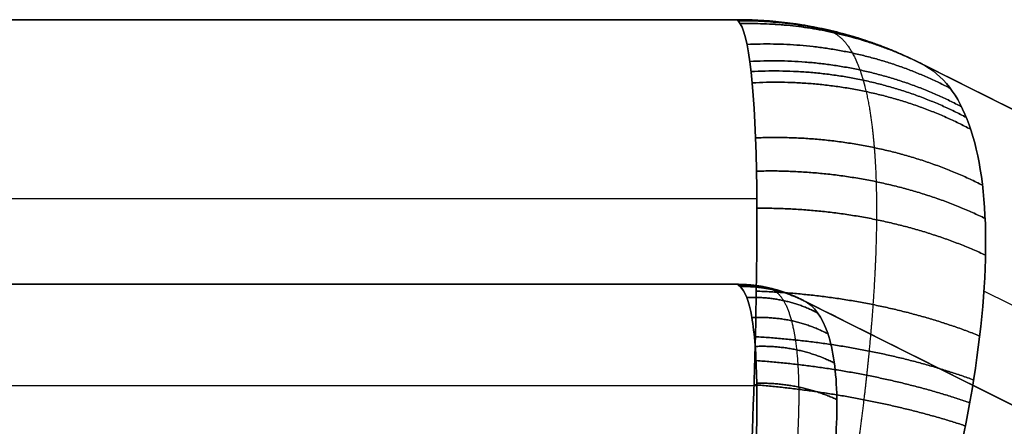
# Model space of a CAD drawing. Header units: millimetres. Extents: x -1645 to 131, y -134 to 129.
# Tile 33 of 256: x -371.16 to -366.32, y 14.21 to 16.21. Entities that reach past the tile are written whole.
import ezdxf

# ---------------------------------------------------------------- set-up
doc = ezdxf.new("R2010")
doc.units = ezdxf.units.MM
doc.layers.add('IGES level 36', color=7, linetype='Continuous', true_color=0xcbd2ee)
doc.layers.add('IGES level 37', color=7, linetype='Continuous', true_color=0xcbd2ee)

msp = doc.modelspace()

# ---------------------------------------------------------------- linework, layer by layer
at = {"layer": 'IGES level 36'}
for centre, radius in [((-367.6298, 14.2121, 12.033), 2), ((-367.6298, 14.2121, 3.033), 2), ((-367.6298, 14.2121, 3.033), 0.7)]:
    msp.add_arc(centre, radius, 63.4349, 90, dxfattribs=at)
at = {"layer": 'IGES level 36', "extrusion": (0, 0, -1)}
for centre, radius in [((367.6298, 14.2121, -12.033), 2), ((367.6298, 14.2121, -7.533), 2), ((367.6298, 14.2121, -12.033), 0.7), ((367.6298, 14.2121, -12.033), 0.7), ((367.6298, 14.2121, -7.533), 0.7)]:
    msp.add_arc(centre, radius, 90, 116.5651, dxfattribs=at)
at = {"layer": 'IGES level 36', "extrusion": (0.222605, -0.111303, -0.968534)}
for radius in [2, 0.7]:
    msp.add_arc((-151.6974, -323.8868, -86.2414), radius, 332.6952, 0, dxfattribs=at)
at = {"layer": 'IGES level 36'}
for points, degree in [([(-367.6298, 16.2121, 12.033), (-406.6855, 16.2121, 12.033)], 1), ([(-367.6298, 16.2121, 12.033), (-406.6855, 16.2121, 12.033)], 1), ([(-406.6855, 16.2121, 3.033), (-367.6298, 16.2121, 3.033)], 1), ([(-367.6298, 16.2121, 7.533), (-406.6855, 16.2121, 7.533)], 1), ([(-406.6855, 16.2121, 3.033), (-367.6298, 16.2121, 3.033)], 1), ([(-367.6298, 16.2121, 3.033), (-367.6298, 16.2121, 12.033)], 1), ([(-367.6298, 16.2121, 3.033), (-367.6298, 16.2121, 12.033)], 1), ([(-367.6167, 16.1925, 2.6905), (-367.6254, 16.2055, 2.8041), (-367.6298, 16.2121, 2.9186), (-367.6298, 16.2121, 3.033)], 3), ([(-367.1703, 16.1586, 12.033), (-367.1703, 16.1586, 3.033)], 1), ([(-355.816, 10.5413, 12.033), (-366.7353, 16.0009, 12.033)], 1), ([(-366.7353, 16.0009, 12.033), (-366.7353, 16.0009, 3.033)], 1), ([(-355.816, 10.5413, 12.033), (-366.7353, 16.0009, 12.033)], 1), ([(-356.9078, 11.0872, 7.4486), (-366.7353, 16.0009, 7.4486)], 1), ([(-366.7353, 16.0009, 12.033), (-366.7353, 16.0009, 3.033)], 1), ([(-366.7353, 16.0009, 3.033), (-366.7353, 16.0009, 2.9948), (-366.731, 15.9987, 2.9567), (-366.7223, 15.9944, 2.9188)], 3), ([(-366.7223, 15.9944, 2.9188), (-355.816, 10.5413, 7.9525)], 1), ([(-366.7223, 15.9944, 2.9188), (-355.816, 10.5413, 7.9525)], 1), ([(-406.7808, 15.3334, 0.9117), (-367.5345, 15.3334, 0.9117)], 1), ([(-406.6855, 14.9121, 12.033), (-367.6298, 14.9121, 12.033)], 1), ([(-367.6298, 14.9121, 12.033), (-406.6855, 14.9121, 12.033)], 1), ([(-406.6855, 14.9121, 3.033), (-367.6298, 14.9121, 3.033)], 1), ([(-367.6298, 14.9121, 7.533), (-406.6855, 14.9121, 7.533)], 1), ([(-406.6855, 14.9121, 3.033), (-367.6298, 14.9121, 3.033)], 1), ([(-367.6298, 14.9121, 3.033), (-367.6298, 14.9121, 12.033)], 1), ([(-367.6298, 14.9121, 3.033), (-367.6298, 14.9121, 12.033)], 1), ([(-367.6167, 14.901, 2.8389), (-367.6254, 14.9084, 2.9033), (-367.6298, 14.9121, 2.9681), (-367.6298, 14.9121, 3.033)], 3), ([(-367.4689, 14.8934, 12.033), (-367.4689, 14.8934, 3.033)], 1), ([(-355.4832, 9.4111, 6.0072), (-366.418, 14.8785, 0.9603)], 1), ([(-367.3167, 14.8382, 12.033), (-356.3974, 9.3785, 12.033)], 1), ([(-367.3167, 14.8382, 12.033), (-367.3167, 14.8382, 3.033)], 1), ([(-356.3974, 9.3785, 12.033), (-367.3167, 14.8382, 12.033)], 1), ([(-357.4892, 9.9244, 7.4486), (-367.3167, 14.8382, 7.4486)], 1), ([(-367.3167, 14.8382, 12.033), (-367.3167, 14.8382, 3.033)], 1), ([(-367.3167, 14.8382, 3.033), (-367.3167, 14.8382, 2.9948), (-367.3124, 14.836, 2.9567), (-367.3036, 14.8316, 2.9188)], 3), ([(-367.3036, 14.8316, 2.9188), (-356.3974, 9.3785, 7.9525)], 1), ([(-367.3036, 14.8316, 2.9188), (-356.3974, 9.3785, 7.9525)], 1), ([(-406.7808, 14.4142, 1.8309), (-367.5345, 14.4142, 1.8309)], 1)]:
    msp.add_open_spline(points, degree=degree, dxfattribs=at)
for points, weights, degree in [([(-367.6298, 16.2121, 3.033), (-367.6298, 16.2121, 2.9185), (-367.6254, 16.2055, 2.8042), (-367.6167, 16.1925, 2.6905)], [1, 0.998909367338, 0.998909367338, 1], 3), ([(-367.6298, 16.2121, 3.033), (-367.1576, 16.2121, 3.033), (-366.7353, 16.0009, 3.033)], [1, 0.973248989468, 1], 2), ([(-366.7321, 15.9993, 2.9758), (-367.154, 16.2103, 2.9154), (-367.6265, 16.2072, 2.8614)], [1, 0.972873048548, 1], 2), ([(-366.7223, 15.9944, 2.9188), (-367.1431, 16.2048, 2.7979), (-367.6167, 16.1925, 2.6905)], [1, 0.971745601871, 1], 2), ([(-367.1703, 16.1586, 3.033), (-367.1703, 16.1586, 2.9557), (-367.1657, 16.1552, 2.8783), (-367.1565, 16.1483, 2.8013)], [0.986624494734, 0.986624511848, 0.986373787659, 0.985872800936], 3), ([(-366.5834, 15.8747, 2.4321), (-367.0458, 16.1168, 2.2771), (-367.5822, 16.0905, 2.1874)], [1, 0.964882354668, 0.999999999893], 2), ([(-366.5285, 15.7846, 2.1941), (-367.0065, 16.0372, 2.0202), (-367.5684, 16.0071, 1.9432)], [1, 0.961966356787, 0.999999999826], 2), ([(-366.7353, 16.0009, 3.033), (-366.7353, 16.0009, 2.9948), (-366.731, 15.9988, 2.9567), (-366.7223, 15.9944, 2.9188)], [1, 0.998909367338, 0.998909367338, 1], 3), ([(-366.5046, 15.7319, 2.0765), (-366.9893, 15.9881, 1.8929), (-367.5623, 15.9572, 1.823)], [1, 0.960671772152, 0.99999999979], 2), ([(-366.4833, 15.674, 1.9599), (-366.9738, 15.9327, 1.7667), (-367.5568, 15.9018, 1.7042)], [1, 0.959501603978, 0.999999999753], 2), ([(-366.4251, 15.3989, 1.5198), (-366.9308, 15.6551, 1.2913), (-367.5408, 15.6317, 1.2594)], [1, 0.956336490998, 0.999999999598], 2), ([(-366.4122, 15.2356, 1.3158), (-366.921, 15.4835, 1.0731), (-367.5363, 15.4682, 1.0556)], [1, 0.955726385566, 0.999999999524], 2), ([(-366.4102, 15.0555, 1.1233), (-366.919, 15.2906, 0.8697), (-367.5342, 15.2859, 0.8652)], [1, 0.955804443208, 0.999999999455], 2), ([(-367.6298, 14.9121, 3.033), (-367.6298, 14.9121, 2.9681), (-367.6254, 14.9084, 2.9033), (-367.6167, 14.901, 2.8389)], [1, 0.998909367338, 0.998909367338, 1], 3), ([(-367.6298, 14.9121, 3.033), (-367.4645, 14.9121, 3.033), (-367.3167, 14.8382, 3.033)], [1, 0.973248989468, 1], 2), ([(-367.3135, 14.8365, 2.9758), (-367.4611, 14.9104, 2.9547), (-367.6265, 14.9093, 2.9358)], [1, 0.972873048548, 1], 2), ([(-367.3036, 14.8316, 2.9188), (-367.4509, 14.9053, 2.8765), (-367.6167, 14.901, 2.8389)], [1, 0.971745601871, 1], 2), ([(-366.4387, 14.6584, 0.7871), (-366.9386, 14.8581, 0.5248), (-367.5369, 14.8785, 0.5384)], [1, 0.957981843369, 0.999999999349], 2), ([(-367.4689, 14.8934, 3.033), (-367.4689, 14.8934, 2.9811), (-367.4645, 14.8907, 2.9292), (-367.4556, 14.8855, 2.8777)], [0.986624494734, 0.986624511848, 0.986373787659, 0.985872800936], 3), ([(-367.2355, 14.7716, 2.6522), (-367.3968, 14.856, 2.5985), (-367.5836, 14.8469, 2.5668)], [1, 0.965171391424, 0.999999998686], 2), ([(-367.3167, 14.8382, 3.033), (-367.3167, 14.8382, 2.9948), (-367.3124, 14.836, 2.9567), (-367.3036, 14.8316, 2.9188)], [1, 0.998909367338, 0.998909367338, 1], 3), ([(-367.185, 14.6688, 2.3939), (-367.356, 14.759, 2.3276), (-367.5588, 14.7482, 2.3047)], [1, 0.959917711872, 0.999999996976], 2), ([(-366.4687, 14.4425, 0.6438), (-366.9595, 14.6213, 0.3843), (-367.5415, 14.6546, 0.4025)], [1, 0.960010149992, 0.999999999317], 2), ([(-367.1533, 14.5255, 2.1522), (-367.3298, 14.6157, 2.0738), (-367.5424, 14.6069, 2.0612)], [1, 0.956623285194, 0.999999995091], 2), ([(-366.4877, 14.3304, 0.5786), (-366.9727, 14.4982, 0.3223), (-367.5446, 14.5377, 0.3417)], [1, 0.96124056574, 0.999999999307], 2), ([(-367.1409, 14.3455, 1.934), (-367.3191, 14.4296, 1.8465), (-367.5347, 14.4265, 1.8433)], [1, 0.955694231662, 0.999999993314], 2), ([(-366.509, 14.2168, 0.5184), (-366.9875, 14.3736, 0.2665), (-367.5483, 14.4188, 0.2864)], [1, 0.96259087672, 0.999999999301], 2)]:
    msp.add_rational_spline(points, weights, degree=degree, dxfattribs=at)
for points, knots in [([(-367.6167, 16.1925, 2.6905), (-367.5638, 16.1131, 2.0002), (-367.5369, 15.7918, 1.352), (-367.5316, 14.7928, 0.3907), (-367.5546, 14.1318, 0.0939), (-367.5908, 13.4379, 0.0415)], [1, 1, 1, 1, 1.5, 1.5, 2, 2, 2, 2]), ([(-367.5908, 13.4379, 0.0415), (-367.5546, 14.1318, 0.0939), (-367.5316, 14.7928, 0.3907), (-367.5369, 15.7918, 1.352), (-367.5638, 16.1131, 2.0002), (-367.6167, 16.1925, 2.6905)], [1.477585, 1.477585, 1.477585, 1.477585, 1.977585, 1.977585, 2.477585, 2.477585, 2.477585, 2.477585]), ([(-366.7061, 13.4352, 0.2461), (-366.5152, 14.0656, 0.3734), (-366.4083, 14.6614, 0.7085), (-366.4111, 15.587, 1.6779), (-366.5196, 15.8931, 2.2874), (-366.7223, 15.9944, 2.9188)], [1, 1, 1, 1, 1.5, 1.5, 2, 2, 2, 2]), ([(-366.7223, 15.9944, 2.9188), (-366.5196, 15.8931, 2.2874), (-366.4111, 15.587, 1.6779), (-366.4083, 14.6614, 0.7085), (-366.5152, 14.0656, 0.3734), (-366.7061, 13.4352, 0.2461)], [0.4765582, 0.4765582, 0.4765582, 0.4765582, 0.9765582, 0.9765582, 1.4765582, 1.4765582, 1.4765582, 1.4765582]), ([(-367.6167, 14.901, 2.8389), (-367.5922, 14.8801, 2.6576), (-367.5728, 14.8289, 2.4767), (-367.5592, 14.7509, 2.3105), (-367.5455, 14.6721, 2.1427), (-367.5373, 14.5639, 1.9856), (-367.5349, 14.4348, 1.8519), (-367.5324, 14.3079, 1.7205), (-367.5354, 14.1574, 1.6083), (-367.5431, 13.9954, 1.5242), (-367.5511, 13.825, 1.4357), (-367.5646, 13.6371, 1.3759), (-367.5811, 13.4475, 1.3494)], [0, 0, 0, 0, 0.000552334, 0.000552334, 0.000552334, 0.00111001, 0.00111001, 0.00111001, 0.001658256, 0.001658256, 0.001658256, 0.002235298, 0.002235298, 0.002235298, 0.002235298]), ([(-367.5811, 13.4475, 1.3494), (-367.5646, 13.6371, 1.3759), (-367.5511, 13.825, 1.4357), (-367.5431, 13.9954, 1.5242), (-367.5354, 14.1574, 1.6083), (-367.5324, 14.3079, 1.7205), (-367.5349, 14.4348, 1.8519), (-367.5373, 14.5639, 1.9856), (-367.5455, 14.6721, 2.1427), (-367.5592, 14.7509, 2.3105), (-367.5728, 14.8289, 2.4767), (-367.5922, 14.8801, 2.6576), (-367.6167, 14.901, 2.8389)], [0.002565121, 0.002565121, 0.002565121, 0.002565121, 0.003141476, 0.003141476, 0.003141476, 0.003689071, 0.003689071, 0.003689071, 0.004246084, 0.004246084, 0.004246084, 0.00479776, 0.00479776, 0.00479776, 0.00479776]), ([(-367.2587, 13.4458, 1.4271), (-367.2209, 13.61, 1.463), (-367.1905, 13.7725, 1.5246), (-367.1704, 13.922, 1.6079), (-367.1491, 14.0803, 1.696), (-367.1389, 14.228, 1.8106), (-367.1411, 14.3538, 1.9427), (-367.1433, 14.4821, 2.0775), (-367.1585, 14.5909, 2.2341), (-367.1859, 14.6716, 2.3996), (-367.2132, 14.7519, 2.5644), (-367.2533, 14.8065, 2.7423), (-367.3036, 14.8316, 2.9188)], [0, 0, 0, 0, 0.000516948, 0.000516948, 0.000516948, 0.001065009, 0.001065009, 0.001065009, 0.001624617, 0.001624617, 0.001624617, 0.002181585, 0.002181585, 0.002181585, 0.002181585]), ([(-367.3036, 14.8316, 2.9188), (-367.2533, 14.8065, 2.7423), (-367.2132, 14.7519, 2.5644), (-367.1859, 14.6716, 2.3996), (-367.1585, 14.5909, 2.2341), (-367.1433, 14.4821, 2.0775), (-367.1411, 14.3538, 1.9427), (-367.1389, 14.228, 1.8106), (-367.1491, 14.0803, 1.696), (-367.1704, 13.922, 1.6079), (-367.1905, 13.7725, 1.5246), (-367.2209, 13.61, 1.463), (-367.2587, 13.4458, 1.4271)], [0, 0, 0, 0, 0.000555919, 0.000555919, 0.000555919, 0.001114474, 0.001114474, 0.001114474, 0.001661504, 0.001661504, 0.001661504, 0.00217748, 0.00217748, 0.00217748, 0.00217748])]:
    msp.add_open_spline(points, degree=3, knots=knots, dxfattribs=at)
for points, weights, knots in [([(-367.1565, 16.1483, 2.8013), (-367.1217, 16.1297, 2.6299), (-367.0912, 16.0965, 2.4606), (-367.0514, 16.0244, 2.2102), (-367.0391, 15.9967, 2.1272), (-367.0223, 15.9494, 2.0037), (-367.0169, 15.9326, 1.9627), (-367.0067, 15.8971, 1.881), (-367.0019, 15.8784, 1.8403), (-366.9793, 15.7804, 1.6392), (-366.966, 15.6885, 1.4863), (-366.9532, 15.5311, 1.2691), (-366.9501, 15.4753, 1.1988), (-366.9463, 15.3571, 1.0625), (-366.9457, 15.2943, 0.9962), (-366.9473, 15.0994, 0.8078), (-366.9532, 14.9602, 0.6952), (-366.9689, 14.7384, 0.5453), (-366.9753, 14.6624, 0.4986), (-366.9865, 14.5451, 0.4334), (-366.9906, 14.5053, 0.4125), (-366.9991, 14.4256, 0.3727), (-367.0037, 14.3855, 0.3537), (-367.0275, 14.184, 0.2639), (-367.0504, 14.0193, 0.2071), (-367.0886, 13.7752, 0.1456), (-367.1013, 13.6984, 0.1294), (-367.1146, 13.6209, 0.1163)], [0.985872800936, 0.984640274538, 0.983479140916, 0.981922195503, 0.981433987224, 0.980757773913, 0.980541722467, 0.98013004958, 0.979934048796, 0.979017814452, 0.978483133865, 0.978010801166, 0.977908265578, 0.977818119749, 0.97783121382, 0.978044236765, 0.978415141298, 0.979278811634, 0.979617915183, 0.980198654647, 0.980404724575, 0.980835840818, 0.981061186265, 0.982232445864, 0.983311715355, 0.985010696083, 0.985560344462, 0.986122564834], [0.010236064, 0.010236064, 0.010236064, 0.010236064, 0.010411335, 0.010411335, 0.01049897, 0.01049897, 0.010542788, 0.010542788, 0.010586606, 0.010586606, 0.010761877, 0.010761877, 0.010849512, 0.010849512, 0.010937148, 0.010937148, 0.011112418, 0.011112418, 0.011200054, 0.011200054, 0.011243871, 0.011243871, 0.011287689, 0.011287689, 0.01146296, 0.01146296, 0.011542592, 0.011542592, 0.011542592, 0.011542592]), ([(-367.4556, 14.8855, 2.8777), (-367.4359, 14.8752, 2.7851), (-367.4185, 14.8575, 2.6939), (-367.388, 14.8069, 2.5141), (-367.3749, 14.774, 2.4255), (-367.3532, 14.6924, 2.2518), (-367.3449, 14.6447, 2.1691), (-367.3331, 14.5361, 2.0121), (-367.3297, 14.475, 1.9376), (-367.3277, 14.3396, 1.7985), (-367.3292, 14.2671, 1.7356), (-367.335, 14.1514, 1.6509), (-367.3375, 14.1118, 1.6243), (-367.3436, 14.0302, 1.5743), (-367.3473, 13.9881, 1.5509), (-367.3599, 13.8597, 1.4863), (-367.3703, 13.772, 1.4512), (-367.3894, 13.6318, 1.4078), (-367.3968, 13.5805, 1.3945), (-367.4048, 13.5287, 1.3836)], [0.985872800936, 0.984697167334, 0.983586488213, 0.981584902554, 0.980692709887, 0.979225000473, 0.978669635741, 0.977953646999, 0.977793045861, 0.977901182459, 0.978167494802, 0.978854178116, 0.979130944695, 0.979774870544, 0.980143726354, 0.981365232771, 0.982323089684, 0.983973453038, 0.984601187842, 0.985250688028], [0.010236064, 0.010236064, 0.010236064, 0.010236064, 0.010403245, 0.010403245, 0.010570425, 0.010570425, 0.010737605, 0.010737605, 0.010904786, 0.010904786, 0.011071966, 0.011071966, 0.011155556, 0.011155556, 0.011239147, 0.011239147, 0.011406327, 0.011406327, 0.01150089, 0.01150089, 0.01150089, 0.01150089])]:
    msp.add_rational_spline(points, weights, degree=3, knots=knots, dxfattribs=at)
at = {"layer": 'IGES level 37', "extrusion": (0, 0, -1)}
for centre, radius in [((367.6298, 14.2121, -12.033), 2), ((367.6298, 14.2121, -21.033), 2), ((367.6298, 14.2121, -21.033), 0.7)]:
    msp.add_arc(centre, radius, 90, 116.5651, dxfattribs=at)
at = {"layer": 'IGES level 37'}
for centre, radius in [((-367.6298, 14.2121, 12.033), 2), ((-367.6298, 14.2121, 16.533), 2), ((-367.6298, 14.2121, 12.033), 0.7), ((-367.6298, 14.2121, 12.033), 0.7), ((-367.6298, 14.2121, 16.533), 0.7)]:
    msp.add_arc(centre, radius, 63.4349, 90, dxfattribs=at)
at = {"layer": 'IGES level 37', "extrusion": (0.222605, -0.111303, 0.968534)}
for radius, start in [(2, 0), (0.7, 360)]:
    msp.add_arc((-151.6974, 329.8764, -62.9327), radius, start, 27.3048, dxfattribs=at)
at = {"layer": 'IGES level 37'}
for points, degree in [([(-406.6855, 16.2121, 12.033), (-367.6298, 16.2121, 12.033)], 1), ([(-406.6855, 16.2121, 12.033), (-367.6298, 16.2121, 12.033)], 1), ([(-367.6298, 16.2121, 21.033), (-406.6855, 16.2121, 21.033)], 1), ([(-406.6855, 16.2121, 16.533), (-367.6298, 16.2121, 16.533)], 1), ([(-367.6298, 16.2121, 21.033), (-379.4117, 16.2121, 21.033)], 1), ([(-367.6298, 16.2121, 12.033), (-367.6298, 16.2121, 21.033)], 1), ([(-367.6298, 16.2121, 12.033), (-367.6298, 16.2121, 21.033)], 1), ([(-367.6298, 16.2121, 21.033), (-367.6298, 16.2121, 21.1474), (-367.6254, 16.2055, 21.2618), (-367.6167, 16.1925, 21.3755)], 3), ([(-367.1703, 16.1586, 12.033), (-367.1703, 16.1586, 21.033)], 1), ([(-366.7353, 16.0009, 12.033), (-355.816, 10.5413, 12.033)], 1), ([(-366.7353, 16.0009, 21.033), (-366.7353, 16.0009, 12.033)], 1), ([(-366.7353, 16.0009, 12.033), (-355.816, 10.5413, 12.033)], 1), ([(-356.9078, 11.0872, 16.6174), (-366.7353, 16.0009, 16.6174)], 1), ([(-366.7353, 16.0009, 21.033), (-366.7353, 16.0009, 12.033)], 1), ([(-366.7223, 15.9944, 21.1471), (-366.731, 15.9987, 21.1093), (-366.7353, 16.0009, 21.0711), (-366.7353, 16.0009, 21.033)], 3), ([(-355.816, 10.5413, 16.1135), (-366.7223, 15.9944, 21.1471)], 1), ([(-355.816, 10.5413, 16.1135), (-366.7223, 15.9944, 21.1471)], 1), ([(-378.0016, 15.3334, 23.1543), (-367.5345, 15.3334, 23.1543)], 1), ([(-367.6298, 14.9121, 12.033), (-406.6855, 14.9121, 12.033)], 1), ([(-406.6855, 14.9121, 12.033), (-367.6298, 14.9121, 12.033)], 1), ([(-406.6855, 14.9121, 16.533), (-367.6298, 14.9121, 16.533)], 1), ([(-367.6298, 14.9121, 21.033), (-377.4257, 14.9121, 21.033)], 1), ([(-367.6298, 14.9121, 21.033), (-377.4257, 14.9121, 21.033)], 1), ([(-367.6298, 14.9121, 12.033), (-367.6298, 14.9121, 21.033)], 1), ([(-367.6298, 14.9121, 12.033), (-367.6298, 14.9121, 21.033)], 1), ([(-367.6298, 14.9121, 21.033), (-367.6298, 14.9121, 21.0978), (-367.6254, 14.9084, 21.1627), (-367.6167, 14.901, 21.2271)], 3), ([(-367.4689, 14.8934, 12.033), (-367.4689, 14.8934, 21.033)], 1), ([(-355.4832, 9.4111, 18.0588), (-366.418, 14.8785, 23.1056)], 1), ([(-356.3974, 9.3785, 12.033), (-367.3167, 14.8382, 12.033)], 1), ([(-367.3167, 14.8382, 12.033), (-356.3974, 9.3785, 12.033)], 1), ([(-367.3167, 14.8382, 21.033), (-367.3167, 14.8382, 12.033)], 1), ([(-357.4892, 9.9244, 16.6174), (-367.3167, 14.8382, 16.6174)], 1), ([(-367.3167, 14.8382, 21.033), (-367.3167, 14.8382, 12.033)], 1), ([(-367.3036, 14.8316, 21.1471), (-367.3124, 14.836, 21.1093), (-367.3167, 14.8382, 21.0711), (-367.3167, 14.8382, 21.033)], 3), ([(-356.3974, 9.3785, 16.1135), (-367.3036, 14.8316, 21.1471)], 1), ([(-356.3974, 9.3785, 16.1135), (-367.3036, 14.8316, 21.1471)], 1), ([(-376.8083, 14.4142, 22.2351), (-367.5345, 14.4142, 22.2351)], 1)]:
    msp.add_open_spline(points, degree=degree, dxfattribs=at)
for points, weights, degree in [([(-367.6167, 16.1925, 21.3755), (-367.6254, 16.2055, 21.2618), (-367.6298, 16.2121, 21.1475), (-367.6298, 16.2121, 21.033)], [1, 0.998909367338, 0.998909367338, 1], 3), ([(-366.7353, 16.0009, 21.033), (-367.1576, 16.2121, 21.033), (-367.6298, 16.2121, 21.033)], [1, 0.973248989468, 1], 2), ([(-367.6265, 16.2072, 21.2045), (-367.154, 16.2103, 21.1506), (-366.7321, 15.9993, 21.0902)], [1, 0.972873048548, 1], 2), ([(-367.6167, 16.1925, 21.3755), (-367.1431, 16.2048, 21.2681), (-366.7223, 15.9944, 21.1471)], [1, 0.971745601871, 1], 2), ([(-367.1703, 16.1586, 21.033), (-367.1703, 16.1586, 21.1103), (-367.1657, 16.1552, 21.1877), (-367.1565, 16.1483, 21.2646)], [0.986624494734, 0.986624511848, 0.986373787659, 0.985872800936], 3), ([(-367.5822, 16.0905, 21.8785), (-367.0458, 16.1168, 21.7889), (-366.5834, 15.8747, 21.6338)], [0.999999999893, 0.964882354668, 1], 2), ([(-367.5684, 16.0071, 22.1228), (-367.0065, 16.0372, 22.0458), (-366.5285, 15.7846, 21.8718)], [0.999999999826, 0.961966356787, 1], 2), ([(-366.7223, 15.9944, 21.1471), (-366.731, 15.9988, 21.1092), (-366.7353, 16.0009, 21.0711), (-366.7353, 16.0009, 21.033)], [1, 0.998909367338, 0.998909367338, 1], 3), ([(-367.5623, 15.9572, 22.243), (-366.9893, 15.9881, 22.173), (-366.5046, 15.7319, 21.9895)], [0.99999999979, 0.960671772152, 1], 2), ([(-367.5568, 15.9018, 22.3617), (-366.9738, 15.9327, 22.2992), (-366.4833, 15.674, 22.106)], [0.999999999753, 0.959501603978, 1], 2), ([(-367.5408, 15.6317, 22.8066), (-366.9308, 15.6551, 22.7747), (-366.4251, 15.3989, 22.5462)], [0.999999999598, 0.956336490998, 1], 2), ([(-367.5363, 15.4682, 23.0104), (-366.921, 15.4835, 22.9929), (-366.4122, 15.2356, 22.7502)], [0.999999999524, 0.955726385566, 1], 2), ([(-367.5342, 15.2859, 23.2008), (-366.919, 15.2906, 23.1962), (-366.4102, 15.0555, 22.9427)], [0.999999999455, 0.955804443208, 1], 2), ([(-367.6167, 14.901, 21.2271), (-367.6254, 14.9084, 21.1626), (-367.6298, 14.9121, 21.0979), (-367.6298, 14.9121, 21.033)], [1, 0.998909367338, 0.998909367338, 1], 3), ([(-367.3167, 14.8382, 21.033), (-367.4645, 14.9121, 21.033), (-367.6298, 14.9121, 21.033)], [1, 0.973248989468, 1], 2), ([(-367.6265, 14.9093, 21.1302), (-367.4611, 14.9104, 21.1113), (-367.3135, 14.8365, 21.0902)], [1, 0.972873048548, 1], 2), ([(-367.6167, 14.901, 21.2271), (-367.4509, 14.9053, 21.1895), (-367.3036, 14.8316, 21.1471)], [1, 0.971745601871, 1], 2), ([(-367.5369, 14.8785, 23.5276), (-366.9386, 14.8581, 23.5412), (-366.4387, 14.6584, 23.2789)], [0.999999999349, 0.957981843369, 1], 2), ([(-367.4689, 14.8934, 21.033), (-367.4689, 14.8934, 21.0848), (-367.4645, 14.8907, 21.1367), (-367.4556, 14.8855, 21.1883)], [0.986624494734, 0.986624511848, 0.986373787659, 0.985872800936], 3), ([(-367.5836, 14.8469, 21.4992), (-367.3968, 14.856, 21.4675), (-367.2355, 14.7716, 21.4138)], [0.999999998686, 0.965171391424, 1], 2), ([(-367.3036, 14.8316, 21.1471), (-367.3124, 14.836, 21.1092), (-367.3167, 14.8382, 21.0711), (-367.3167, 14.8382, 21.033)], [1, 0.998909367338, 0.998909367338, 1], 3), ([(-367.5588, 14.7482, 21.7612), (-367.356, 14.759, 21.7384), (-367.185, 14.6688, 21.672)], [0.999999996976, 0.959917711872, 1], 2), ([(-367.5415, 14.6546, 23.6634), (-366.9595, 14.6213, 23.6817), (-366.4687, 14.4425, 23.4222)], [0.999999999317, 0.960010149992, 1], 2), ([(-367.5424, 14.6069, 22.0048), (-367.3298, 14.6157, 21.9921), (-367.1533, 14.5255, 21.9137)], [0.999999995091, 0.956623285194, 1], 2), ([(-367.5446, 14.5377, 23.7242), (-366.9727, 14.4982, 23.7437), (-366.4877, 14.3304, 23.4874)], [0.999999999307, 0.96124056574, 1], 2), ([(-367.5347, 14.4265, 22.2226), (-367.3191, 14.4296, 22.2194), (-367.1409, 14.3455, 22.1319)], [0.999999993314, 0.955694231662, 1], 2), ([(-367.5483, 14.4188, 23.7796), (-366.9875, 14.3736, 23.7995), (-366.509, 14.2168, 23.5476)], [0.999999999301, 0.96259087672, 1], 2)]:
    msp.add_rational_spline(points, weights, degree=degree, dxfattribs=at)
for points, knots in [([(-367.5908, 13.4379, 24.0245), (-367.5546, 14.1318, 23.9721), (-367.5316, 14.7928, 23.6753), (-367.5369, 15.7918, 22.7139), (-367.5638, 16.1131, 22.0658), (-367.6167, 16.1925, 21.3755)], [3, 3, 3, 3, 3.5, 3.5, 4, 4, 4, 4]), ([(-367.6167, 16.1925, 21.3755), (-367.5638, 16.1131, 22.0658), (-367.5369, 15.7918, 22.7139), (-367.5316, 14.7928, 23.6753), (-367.5546, 14.1318, 23.9721), (-367.5908, 13.4379, 24.0245)], [0.4765582, 0.4765582, 0.4765582, 0.4765582, 0.9765582, 0.9765582, 1.4765582, 1.4765582, 1.4765582, 1.4765582]), ([(-366.7223, 15.9944, 21.1471), (-366.5196, 15.8931, 21.7786), (-366.4111, 15.587, 22.3881), (-366.4083, 14.6614, 23.3575), (-366.5152, 14.0656, 23.6926), (-366.7061, 13.4352, 23.8199)], [4.382273, 4.382273, 4.382273, 4.382273, 4.882273, 4.882273, 5.382273, 5.382273, 5.382273, 5.382273]), ([(-366.7061, 13.4352, 23.8199), (-366.5152, 14.0656, 23.6926), (-366.4083, 14.6614, 23.3575), (-366.4111, 15.587, 22.3881), (-366.5196, 15.8931, 21.7786), (-366.7223, 15.9944, 21.1471)], [1.477565, 1.477565, 1.477565, 1.477565, 1.977565, 1.977565, 2.477565, 2.477565, 2.477565, 2.477565]), ([(-367.5811, 13.4475, 22.7166), (-367.5646, 13.6371, 22.6901), (-367.5511, 13.825, 22.6302), (-367.5431, 13.9954, 22.5418), (-367.5354, 14.1574, 22.4576), (-367.5324, 14.3079, 22.3455), (-367.5349, 14.4348, 22.214), (-367.5373, 14.5639, 22.0804), (-367.5455, 14.6721, 21.9232), (-367.5592, 14.7509, 21.7555), (-367.5728, 14.8289, 21.5893), (-367.5922, 14.8801, 21.4083), (-367.6167, 14.901, 21.2271)], [1, 1, 1, 1, 1.000576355, 1.000576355, 1.000576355, 1.001123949, 1.001123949, 1.001123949, 1.001680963, 1.001680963, 1.001680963, 1.002232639, 1.002232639, 1.002232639, 1.002232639]), ([(-367.6167, 14.901, 21.2271), (-367.5922, 14.8801, 21.4083), (-367.5728, 14.8289, 21.5893), (-367.5592, 14.7509, 21.7555), (-367.5455, 14.6721, 21.9232), (-367.5373, 14.5639, 22.0804), (-367.5349, 14.4348, 22.214), (-367.5324, 14.3079, 22.3455), (-367.5354, 14.1574, 22.4576), (-367.5431, 13.9954, 22.5418), (-367.5511, 13.825, 22.6302), (-367.5646, 13.6371, 22.6901), (-367.5811, 13.4475, 22.7166)], [0, 0, 0, 0, 0.000552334, 0.000552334, 0.000552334, 0.00111001, 0.00111001, 0.00111001, 0.001658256, 0.001658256, 0.001658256, 0.002235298, 0.002235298, 0.002235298, 0.002235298]), ([(-367.3036, 14.8316, 21.1471), (-367.2533, 14.8065, 21.3237), (-367.2132, 14.7519, 21.5016), (-367.1859, 14.6716, 21.6663), (-367.1585, 14.5909, 21.8318), (-367.1433, 14.4821, 21.9885), (-367.1411, 14.3538, 22.1233), (-367.1389, 14.228, 22.2554), (-367.1491, 14.0803, 22.37), (-367.1704, 13.922, 22.4581), (-367.1905, 13.7725, 22.5413), (-367.2209, 13.61, 22.603), (-367.2587, 13.4458, 22.6388)], [3.382273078, 3.382273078, 3.382273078, 3.382273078, 3.382828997, 3.382828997, 3.382828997, 3.383387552, 3.383387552, 3.383387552, 3.383934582, 3.383934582, 3.383934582, 3.384450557, 3.384450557, 3.384450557, 3.384450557]), ([(-367.2587, 13.4458, 22.6388), (-367.2209, 13.61, 22.603), (-367.1905, 13.7725, 22.5413), (-367.1704, 13.922, 22.4581), (-367.1491, 14.0803, 22.37), (-367.1389, 14.228, 22.2554), (-367.1411, 14.3538, 22.1233), (-367.1433, 14.4821, 21.9885), (-367.1585, 14.5909, 21.8318), (-367.1859, 14.6716, 21.6663), (-367.2132, 14.7519, 21.5016), (-367.2533, 14.8065, 21.3237), (-367.3036, 14.8316, 21.1471)], [0.002616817, 0.002616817, 0.002616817, 0.002616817, 0.003133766, 0.003133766, 0.003133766, 0.003681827, 0.003681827, 0.003681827, 0.004241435, 0.004241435, 0.004241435, 0.004798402, 0.004798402, 0.004798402, 0.004798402])]:
    msp.add_open_spline(points, degree=3, knots=knots, dxfattribs=at)
for points, weights, knots in [([(-367.1565, 16.1483, 21.2646), (-367.1217, 16.1297, 21.4361), (-367.0912, 16.0965, 21.6054), (-367.0514, 16.0244, 21.8558), (-367.0391, 15.9967, 21.9388), (-367.0223, 15.9494, 22.0622), (-367.0169, 15.9326, 22.1032), (-367.0067, 15.8971, 22.1849), (-367.0019, 15.8784, 22.2257), (-366.9793, 15.7804, 22.4268), (-366.966, 15.6885, 22.5797), (-366.9532, 15.5311, 22.7968), (-366.9501, 15.4753, 22.8672), (-366.9463, 15.3571, 23.0035), (-366.9457, 15.2943, 23.0698), (-366.9473, 15.0994, 23.2582), (-366.9532, 14.9602, 23.3708), (-366.9689, 14.7384, 23.5206), (-366.9753, 14.6624, 23.5674), (-366.9865, 14.5451, 23.6325), (-366.9906, 14.5053, 23.6535), (-366.9991, 14.4256, 23.6933), (-367.0037, 14.3855, 23.7122), (-367.0275, 14.184, 23.8021), (-367.0504, 14.0193, 23.8589), (-367.0886, 13.7752, 23.9204), (-367.1013, 13.6984, 23.9366), (-367.1146, 13.6209, 23.9497)], [0.985872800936, 0.984640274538, 0.983479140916, 0.981922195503, 0.981433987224, 0.980757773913, 0.980541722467, 0.98013004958, 0.979934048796, 0.979017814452, 0.978483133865, 0.978010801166, 0.977908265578, 0.977818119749, 0.97783121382, 0.978044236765, 0.978415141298, 0.979278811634, 0.979617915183, 0.980198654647, 0.980404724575, 0.980835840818, 0.981061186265, 0.982232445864, 0.983311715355, 0.98501069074, 0.985560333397, 0.986122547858], [0.010236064, 0.010236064, 0.010236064, 0.010236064, 0.010411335, 0.010411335, 0.01049897, 0.01049897, 0.010542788, 0.010542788, 0.010586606, 0.010586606, 0.010761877, 0.010761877, 0.010849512, 0.010849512, 0.010937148, 0.010937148, 0.011112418, 0.011112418, 0.011200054, 0.011200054, 0.011243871, 0.011243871, 0.011287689, 0.011287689, 0.01146296, 0.01146296, 0.011542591, 0.011542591, 0.011542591, 0.011542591]), ([(-367.4556, 14.8855, 21.1883), (-367.4359, 14.8752, 21.2809), (-367.4185, 14.8575, 21.3721), (-367.388, 14.8069, 21.5519), (-367.3749, 14.774, 21.6405), (-367.3532, 14.6924, 21.8142), (-367.3449, 14.6447, 21.8969), (-367.3331, 14.5361, 22.0539), (-367.3297, 14.475, 22.1283), (-367.3277, 14.3396, 22.2674), (-367.3292, 14.2671, 22.3303), (-367.335, 14.1514, 22.4151), (-367.3375, 14.1118, 22.4417), (-367.3436, 14.0302, 22.4916), (-367.3473, 13.9881, 22.5151), (-367.3599, 13.8597, 22.5796), (-367.3703, 13.772, 22.6148), (-367.3894, 13.6318, 22.6582), (-367.3968, 13.5805, 22.6715), (-367.4048, 13.5287, 22.6824)], [0.985872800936, 0.984697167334, 0.983586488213, 0.981584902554, 0.980692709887, 0.979225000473, 0.978669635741, 0.977953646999, 0.977793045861, 0.977901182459, 0.978167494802, 0.978854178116, 0.979130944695, 0.979774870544, 0.980143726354, 0.981365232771, 0.982323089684, 0.983973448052, 0.984601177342, 0.985250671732], [0.010236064, 0.010236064, 0.010236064, 0.010236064, 0.010403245, 0.010403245, 0.010570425, 0.010570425, 0.010737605, 0.010737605, 0.010904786, 0.010904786, 0.011071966, 0.011071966, 0.011155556, 0.011155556, 0.011239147, 0.011239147, 0.011406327, 0.011406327, 0.011500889, 0.011500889, 0.011500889, 0.011500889])]:
    msp.add_rational_spline(points, weights, degree=3, knots=knots, dxfattribs=at)

doc.saveas('drawing.dxf')
